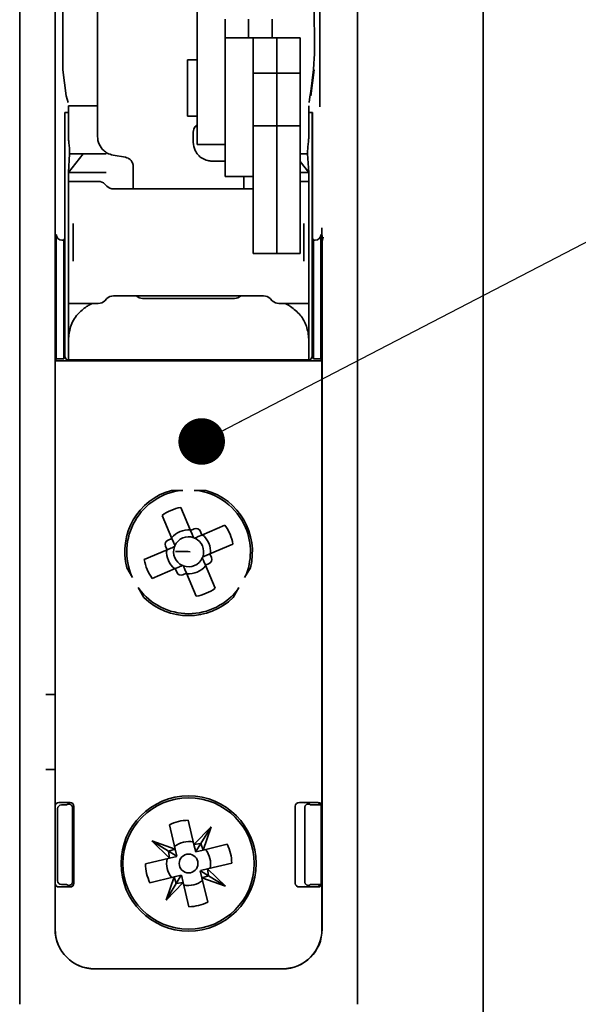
# Model space of a CAD drawing. Header units: millimetres. Extents: x 0 to 594, y 0 to 420.
# Tile 35 of 73: x 360.45 to 367.89, y 67.15 to 80.26. Entities that reach past the tile are written whole.
import ezdxf

# ---------------------------------------------------------------- set-up
doc = ezdxf.new("R2010")
doc.units = ezdxf.units.MM
doc.linetypes.add('SLD-Durchgehend', pattern=[0])
doc.styles.get("Standard").update_dxf_attribs({"font": 'GOTHIC.TTF'})
doc.dimstyles.new('SLDDIMSTYLE3', dxfattribs={"dimtxt": 0.18, "dimasz": 0.62, "dimexe": 0, "dimexo": 0.0625, "dimgap": 0, "dimtad": 0, "dimtih": 1, "dimtoh": 1, "dimdec": 0, "dimrnd": 1e-09, "dimzin": 0, "dimdsep": 46, "dimtxsty": 'STANDARD', "dimblk1": 'DOT', "dimblk2": 'DOT', "dimsah": 1, "dimcen": 0.09, "dimadec": 0, "dimazin": 0, "dimtfac": 0.62, "dimtdec": 0, "dimtofl": 0, "dimtmove": 0, "dimatfit": 3, "dimldrblk": 'DOT', "dimfxl": 1, "dimfrac": 2, "dimtolj": 1, "dimtzin": 0, "dimarcsym": 0})

# ---------------------------------------------------------------- blocks, each defined once
blk = doc.blocks.new('_Dot')
at = {"color": 0, "linetype": 'ByBlock', "lineweight": -2}
blk.add_line((-0.5, 0), (-1, 0), dxfattribs=at)
at = {"color": 0, "linetype": 'ByBlock', "const_width": 0.5}
blk.add_lwpolyline([(-0.25, 0, 1), (0.25, 0, 1)], format="xyb", close=True, dxfattribs=at)

msp = doc.modelspace()

# ---------------------------------------------------------------- linework, layer by layer
at = {"color": 7, "linetype": 'SLD-Durchgehend', "lineweight": 35}
for p, q in [((366.62199, 14.41612), (366.62199, 100.666121)), ((364.946987, 67.153621), (364.946987, 95.903619)), ((360.446986, 91.80249), (360.446986, 71.254747)), ((364.447634, 89.182697), (364.447634, 79.102324)), ((360.917974, 84.341159), (360.917974, 71.341118)), ((361.021984, 79.594763), (361.021984, 82.853619)), ((361.484486, 78.706928), (361.484486, 80.960181)), ((362.80949, 80.497275), (362.80949, 80.256121)), ((362.80949, 80.256121), (362.80949, 80.02042)), ((363.184485, 80.022221), (363.184485, 80.272224)), ((363.496985, 80.272224), (363.496985, 80.022221)), ((363.809485, 80.272224), (363.809485, 80.022221)), ((362.80949, 79.902567), (362.80949, 80.02042)), ((363.184485, 78.178069), (363.184485, 80.022224)), ((363.238741, 80.02222), (363.545921, 80.022221)), ((363.871988, 80.022222), (363.559488, 80.022222)), ((363.559488, 80.022222), (363.559488, 79.772218)), ((363.871988, 79.772218), (363.871988, 80.022222)), ((364.184487, 80.022222), (363.871988, 80.022222)), ((364.184487, 79.772218), (364.184487, 80.022222)), ((362.80949, 79.902567), (362.80949, 78.728617)), ((362.80949, 79.731118), (362.684484, 79.731118)), ((362.684484, 78.981117), (362.684484, 79.731118)), ((363.559488, 79.772218), (363.559488, 79.553852)), ((363.871988, 79.553852), (363.871988, 79.772218)), ((364.184487, 79.553852), (364.184487, 79.772218)), ((361.067135, 79.251827), (361.021984, 79.594763)), ((364.371989, 79.594763), (364.326838, 79.251827)), ((363.559488, 79.553854), (363.559488, 78.848854)), ((363.559488, 79.553852), (363.871988, 79.553852)), ((363.871988, 78.848854), (363.871988, 79.553854)), ((363.871988, 79.553852), (364.184487, 79.553852)), ((364.184487, 78.848854), (364.184487, 79.553854)), ((361.091021, 79.162674), (361.067135, 79.251827)), ((361.096989, 79.117383), (361.096989, 79.117378)), ((361.096989, 79.117042), (361.096989, 79.117378)), ((364.296991, 79.117378), (364.296991, 79.117042)), ((361.046988, 77.427052), (361.046988, 79.028618)), ((361.096989, 79.028618), (361.046988, 79.028618)), ((361.049387, 75.778618), (361.049387, 79.028623)), ((362.684484, 78.981117), (362.80949, 78.981117)), ((364.346985, 79.028618), (364.296991, 79.028618)), ((364.344585, 79.028623), (364.344585, 75.778618)), ((364.346985, 79.028618), (364.346985, 77.427052)), ((361.096989, 78.900531), (361.096989, 78.684024)), ((362.80949, 78.842077), (362.786058, 78.835627)), ((363.559488, 78.848855), (363.871988, 78.848855)), ((363.559488, 78.848855), (363.559488, 78.814743)), ((363.559488, 78.814743), (363.559488, 78.627398)), ((363.871988, 78.814743), (363.871988, 78.848855)), ((363.871988, 78.848855), (364.184487, 78.848855)), ((363.871988, 78.627398), (363.871988, 78.814743)), ((364.184487, 78.814743), (364.184487, 78.848855)), ((364.184487, 78.627398), (364.184487, 78.814743)), ((364.296991, 78.900531), (364.296984, 78.684024)), ((362.759489, 78.631519), (362.759489, 78.766054)), ((362.80949, 78.603618), (362.80949, 78.728617)), ((363.184485, 78.603618), (362.80949, 78.603618)), ((363.559488, 78.627398), (363.559488, 78.581675)), ((363.559488, 78.581675), (363.559488, 78.403142)), ((363.871988, 78.627398), (363.871988, 78.581675)), ((363.871988, 78.581675), (363.871988, 78.403142)), ((364.184487, 78.627398), (364.184487, 78.581675)), ((364.184487, 78.581675), (364.184487, 78.403142)), ((361.096989, 78.230043), (361.112784, 78.480038)), ((361.096989, 78.23004), (361.290674, 78.480037)), ((363.559488, 78.403142), (363.559488, 78.109425)), ((363.871988, 78.109425), (363.871988, 78.403142)), ((364.184487, 78.109425), (364.184487, 78.403142)), ((364.296991, 78.230043), (364.281188, 78.480038)), ((361.957114, 78.332764), (361.959491, 78.308503)), ((361.959491, 78.308503), (361.959491, 78.011178)), ((363.009486, 78.381517), (363.184485, 78.381517)), ((364.184487, 78.375248), (364.296991, 78.23004)), ((361.096989, 78.23004), (361.096989, 78.111179)), ((361.59699, 78.23004), (361.096989, 78.23004)), ((363.545921, 78.178074), (363.238741, 78.178072)), ((363.43449, 78.011178), (363.43449, 78.178073)), ((364.296991, 78.23004), (364.184487, 78.23004)), ((364.296991, 78.111179), (364.296991, 78.23004)), ((361.096989, 76.486177), (361.096989, 78.11118)), ((361.493435, 78.111177), (361.421991, 78.111177)), ((361.608598, 78.047789), (361.581821, 78.074566)), ((361.696984, 78.011178), (363.559488, 78.011178)), ((363.559488, 78.109425), (363.559488, 77.184415)), ((363.871988, 77.184415), (363.871988, 78.109425)), ((364.184487, 77.184415), (364.184487, 78.109425)), ((364.296991, 76.486177), (364.296991, 78.11118)), ((361.159485, 77.548504), (361.159485, 77.548922)), ((361.159485, 77.548038), (361.159485, 77.548504)), ((361.159485, 77.04932), (361.159485, 77.548038)), ((364.234488, 77.548922), (364.234488, 77.548504)), ((364.234488, 77.548504), (364.234488, 77.548038)), ((364.234488, 77.04932), (364.234488, 77.548038)), ((364.475991, 77.292298), (364.474308, 77.49202)), ((360.934336, 77.403041), (360.934336, 75.74851)), ((364.459645, 75.74851), (364.459645, 77.403041)), ((361.034337, 77.328044), (361.009326, 77.328044)), ((361.034337, 77.328044), (361.046348, 77.352068)), ((361.034337, 75.74851), (361.034337, 77.328044)), ((364.347633, 77.352068), (364.359643, 77.328044)), ((364.359643, 77.328044), (364.359643, 75.74851)), ((364.384647, 77.328044), (364.359643, 77.328044)), ((364.476006, 68.153621), (364.476006, 77.273988)), ((363.559488, 77.184415), (363.559488, 77.151358)), ((363.559488, 77.151358), (363.871988, 77.151358)), ((363.871988, 77.151358), (363.871988, 77.184415)), ((363.871988, 77.151358), (364.184487, 77.151358)), ((364.184487, 77.151358), (364.184487, 77.184415)), ((361.159485, 77.048851), (361.159485, 77.04932)), ((361.159485, 77.048435), (361.159485, 77.048851)), ((364.234488, 77.04932), (364.234488, 77.048851)), ((364.234488, 77.048851), (364.234488, 77.048435)), ((361.696984, 76.586179), (363.696988, 76.586179)), ((361.096989, 76.486177), (361.096989, 76.001904)), ((361.394059, 76.47545), (361.414101, 76.486177)), ((361.493435, 76.486181), (361.421991, 76.486181)), ((361.581821, 76.522791), (361.608598, 76.549569)), ((363.309491, 76.553622), (362.084489, 76.553622)), ((363.785375, 76.549569), (363.812152, 76.522791)), ((363.900538, 76.486181), (363.971989, 76.486181)), ((363.999914, 76.47545), (363.979731, 76.486177)), ((364.296991, 76.001904), (364.296991, 76.486177)), ((361.096989, 75.73362), (361.096989, 75.995204)), ((364.296991, 75.995204), (364.296991, 75.73362)), ((360.919934, 75.71971), (360.934336, 75.74851)), ((360.919934, 75.71971), (360.919934, 69.791187)), ((361.117329, 75.71971), (360.919934, 75.71971)), ((360.934336, 75.74851), (361.034337, 75.74851)), ((361.034337, 75.74851), (361.049343, 75.778531)), ((361.049343, 75.778531), (361.049387, 75.778618)), ((361.071337, 75.734532), (361.049343, 75.778531)), ((364.247639, 75.733234), (361.146334, 75.733234)), ((361.265231, 75.72189), (364.12875, 75.72189)), ((364.474039, 75.71971), (364.276651, 75.71971)), ((364.322636, 75.734532), (364.34463, 75.778531)), ((364.34463, 75.778531), (364.344585, 75.778618)), ((364.359643, 75.74851), (364.34463, 75.778531)), ((364.359643, 75.74851), (364.459645, 75.74851)), ((364.474039, 75.71971), (364.459645, 75.74851)), ((364.474039, 69.791187), (364.474039, 75.71971)), ((362.621065, 73.997272), (362.468269, 73.997272)), ((362.925704, 73.997272), (362.772908, 73.997272)), ((362.724159, 73.463348), (362.594131, 73.769738)), ((362.343285, 73.663281), (362.47332, 73.356891)), ((362.724159, 73.463348), (362.773303, 73.484204)), ((362.724159, 73.463348), (362.745013, 73.414209)), ((362.854402, 73.451428), (362.875256, 73.40229)), ((363.181647, 73.532322), (362.875256, 73.40229)), ((362.424176, 73.336035), (362.47332, 73.356891)), ((362.47332, 73.356891), (362.494174, 73.307753)), ((362.875256, 73.40229), (362.82612, 73.381433)), ((362.412255, 73.205793), (362.105872, 73.075761)), ((362.412255, 73.205793), (362.391401, 73.254931)), ((362.412255, 73.205793), (362.461399, 73.226647)), ((362.981718, 73.151443), (363.288108, 73.281476)), ((362.92066, 73.000352), (362.899806, 73.049489)), ((362.981718, 73.151443), (362.932574, 73.130593)), ((362.981718, 73.151443), (363.002572, 73.102305)), ((361.87366, 72.96737), (361.950051, 72.835048)), ((362.212326, 72.824914), (362.518716, 72.954946)), ((362.518716, 72.954946), (362.56786, 72.975802)), ((362.539571, 72.905808), (362.518716, 72.954946)), ((362.669814, 72.893888), (362.64896, 72.943031)), ((362.969797, 73.021208), (362.92066, 73.000352)), ((363.050688, 72.693963), (362.92066, 73.000352)), ((363.443922, 72.835048), (363.52032, 72.96737)), ((362.669814, 72.893888), (362.62067, 72.873032)), ((362.669814, 72.893888), (362.799849, 72.587498)), ((362.02598, 72.703543), (362.102371, 72.571221)), ((363.291602, 72.571221), (363.368001, 72.703543)), ((360.446986, 71.211678), (360.446986, 71.254747)), ((360.446986, 71.211678), (360.446986, 70.336677)), ((360.918518, 71.278621), (360.794578, 71.278621)), ((360.918518, 71.278621), (360.918913, 71.278623)), ((360.919494, 70.34112), (360.919494, 71.21612)), ((360.446986, 70.302491), (360.446986, 70.336677)), ((360.446986, 70.302491), (360.446986, 67.153621)), ((360.794578, 70.278622), (360.918518, 70.278622)), ((360.918913, 70.278623), (360.918518, 70.278622)), ((360.917974, 70.216119), (360.917974, 68.153621)), ((360.919934, 69.791187), (360.919934, 68.766053)), ((360.952686, 69.758434), (360.952686, 68.798808)), ((361.120004, 69.84112), (360.969867, 69.84112)), ((361.00262, 69.808367), (361.071985, 69.808367)), ((361.08787, 69.817878), (361.071985, 69.808367)), ((361.150231, 68.785759), (361.150231, 69.771478)), ((361.169938, 69.791187), (361.169938, 68.766053)), ((364.114713, 68.764574), (364.114713, 69.792667)), ((364.424113, 69.84112), (364.176113, 69.84112)), ((364.176113, 69.84112), (364.247035, 69.836366)), ((364.243697, 69.771534), (364.243697, 68.785706)), ((364.306103, 69.817878), (364.321988, 69.808367)), ((364.45659, 69.808367), (364.321988, 69.808367)), ((364.464935, 69.781882), (364.464935, 68.775361)), ((364.474039, 69.791187), (364.474039, 68.766053)), ((362.441283, 69.543636), (362.518508, 69.221103)), ((362.768929, 69.281063), (362.691704, 69.603595)), ((362.768929, 69.281063), (362.997722, 69.518705)), ((362.997722, 69.518705), (362.860273, 69.294718)), ((362.889472, 69.207095), (362.997722, 69.518705)), ((362.518508, 69.221103), (362.206902, 69.329352)), ((362.444546, 69.100561), (362.206902, 69.329352)), ((362.206902, 69.329352), (362.430889, 69.191908)), ((362.860273, 69.294718), (362.768929, 69.281063)), ((362.768929, 69.281063), (362.791743, 69.18578)), ((362.860273, 69.294718), (362.793717, 69.186255)), ((362.889472, 69.207095), (362.860273, 69.294718)), ((363.212, 69.284327), (362.889472, 69.207095)), ((362.444546, 69.100561), (362.12201, 69.023336)), ((362.518508, 69.221103), (362.430889, 69.191908)), ((362.430889, 69.191908), (362.444546, 69.100561)), ((362.430889, 69.191908), (362.539355, 69.125345)), ((362.444546, 69.100561), (362.539824, 69.123381)), ((362.518508, 69.221103), (362.541321, 69.12582)), ((362.889472, 69.207095), (362.794187, 69.184283)), ((362.949427, 68.956676), (363.271963, 69.033901)), ((362.181973, 68.772917), (362.504508, 68.850142)), ((362.504508, 68.850142), (362.396251, 68.538533)), ((362.504508, 68.850142), (362.599786, 68.872955)), ((362.504508, 68.850142), (362.5337, 68.762522)), ((362.5337, 68.762522), (362.600256, 68.870984)), ((362.625044, 68.776174), (362.60223, 68.871459)), ((362.875465, 68.836141), (362.852651, 68.931419)), ((362.949427, 68.956676), (362.854149, 68.933857)), ((362.963084, 68.865332), (362.854618, 68.931894)), ((362.875465, 68.836141), (362.963084, 68.865332)), ((362.95269, 68.513602), (362.875465, 68.836141)), ((362.875465, 68.836141), (363.187071, 68.727886)), ((362.949427, 68.956676), (363.187071, 68.727886)), ((362.963084, 68.865332), (362.949427, 68.956676)), ((363.187071, 68.727886), (362.963084, 68.865332)), ((360.919934, 68.766053), (360.919934, 68.153618)), ((361.120004, 68.716121), (360.969867, 68.716121)), ((361.00262, 68.748875), (361.071985, 68.748875)), ((361.08787, 68.739361), (361.071985, 68.748875)), ((362.625044, 68.776174), (362.396251, 68.538533)), ((362.396251, 68.538533), (362.5337, 68.762522)), ((362.5337, 68.762522), (362.625044, 68.776174)), ((362.625044, 68.776174), (362.702269, 68.453642)), ((364.247035, 68.72088), (364.176113, 68.716121)), ((364.424113, 68.716121), (364.176113, 68.716121)), ((364.306103, 68.739361), (364.321988, 68.748875)), ((364.457171, 68.748875), (364.321988, 68.748875)), ((364.474039, 68.153618), (364.474039, 68.766053)), ((361.446988, 67.626564), (363.946985, 67.626564)), ((361.446988, 67.624603), (363.946985, 67.624603))]:
    msp.add_line(p, q, dxfattribs=at)
at = {"color": 7, "linetype": 'SLD-Durchgehend', "lineweight": 35, "flags": 128}
for points in [[(363.184485, 80.022224), (363.185365, 80.022225), (363.18798, 80.022223), (363.192323, 80.022218), (363.198373, 80.022224), (363.206085, 80.022218), (363.215428, 80.022222), (363.226335, 80.022224), (363.238741, 80.02222)], [(363.545921, 80.022221), (363.549027, 80.022221), (363.551754, 80.022224), (363.554086, 80.022218), (363.556016, 80.022222), (363.557529, 80.02222), (363.558616, 80.022225), (363.559272, 80.022219), (363.559488, 80.022222)], [(361.484486, 79.11738), (361.405644, 79.117377), (361.319203, 79.117383), (361.243438, 79.117382), (361.181255, 79.117381), (361.135047, 79.117379), (361.106593, 79.117381), (361.096989, 79.117383)], [(361.59699, 78.480037), (361.435111, 78.480039), (361.290674, 78.480037)], [(361.856196, 78.43161), (361.802373, 78.441099), (361.747283, 78.450811), (361.691076, 78.460721)], [(363.238741, 78.178072), (363.226335, 78.17807), (363.215428, 78.178075), (363.206085, 78.17807), (363.198373, 78.17807), (363.192323, 78.17807), (363.18798, 78.178075), (363.185365, 78.178069), (363.184485, 78.178069)], [(361.421991, 78.111177), (361.358587, 78.111176), (361.297618, 78.111178), (361.241426, 78.11118), (361.192178, 78.111181), (361.151758, 78.111176), (361.121725, 78.111176), (361.103233, 78.111181), (361.096989, 78.11118)], [(364.184487, 78.111177), (364.201795, 78.111181), (364.242215, 78.111176), (364.272248, 78.111176), (364.29074, 78.111181), (364.296991, 78.11118)], [(361.421991, 76.486181), (361.358587, 76.486181), (361.297618, 76.486175), (361.241426, 76.486179), (361.192178, 76.486178), (361.151758, 76.486181), (361.121725, 76.486175), (361.103233, 76.486179), (361.096989, 76.486177)], [(363.971989, 76.486181), (364.035394, 76.486181), (364.096362, 76.486175), (364.152547, 76.486179), (364.201795, 76.486178), (364.242215, 76.486181), (364.272248, 76.486175), (364.29074, 76.486179), (364.296991, 76.486177)], [(362.515401, 73.257728), (362.507637, 73.276027), (362.500433, 73.293), (362.494174, 73.307753)], [(362.745013, 73.414209), (362.751279, 73.399456), (362.758476, 73.382483), (362.766247, 73.364185)], [(362.461399, 73.226647), (362.476151, 73.232908), (362.493124, 73.24011), (362.511422, 73.24788)], [(362.878572, 73.099509), (362.886343, 73.081212), (362.89354, 73.06424), (362.899806, 73.049489)], [(362.932574, 73.130593), (362.917829, 73.124332), (362.900857, 73.117129), (362.882558, 73.109364)], [(362.617876, 72.997033), (362.599578, 72.989263), (362.582605, 72.982061), (362.56786, 72.975802)], [(362.64896, 72.943031), (362.642702, 72.957783), (362.635497, 72.974756), (362.627733, 72.993052)]]:
    msp.add_lwpolyline(points, dxfattribs=at)
at = {"color": 7, "linetype": 'SLD-Durchgehend', "lineweight": 35}
for radius in [0.9, 0.875, 0.125]:
    msp.add_circle((362.696988, 69.028619), radius, dxfattribs=at)
for centre, radius, start, end in [((361.734488, 78.706925), 0.25, 180, 227.6226491), ((363.009488, 78.63152), 0.25, 180, 205.9191233), ((363.553062, 70.774766), 7.403311, 89.950266, 90.0552678), ((361.493435, 77.986178), 0.125, 45, 90), ((361.696988, 78.136178), 0.125, 225, 270), ((361.696988, 76.461178), 0.125, 90, 135), ((362.084488, 76.678619), 0.125, 227.6916512, 270), ((363.309488, 76.678619), 0.125, 270, 312.3083488), ((363.696987, 76.461178), 0.125, 45, 90), ((361.493435, 76.611178), 0.125, 270, 315), ((363.900541, 76.611178), 0.125, 225, 270), ((362.696988, 73.178619), 0.85, 105.6093798, 194.3906202), ((362.696988, 73.178619), 0.823691, 96.3416606, 203.6583394), ((362.696988, 73.178619), 0.823691, 22.9964737, 83.6583394), ((362.696988, 73.178619), 0.85, 345.6093798, 74.3906202), ((362.696988, 73.178619), 0.6, 99.8710577, 126.1218897), ((362.696988, 73.178619), 0.2925, 85.23369, 140.7592575), ((362.696988, 73.178619), 0.6, 9.8710577, 36.1218897), ((362.696988, 73.178619), 0.823691, 336.3416606, 22.9964737), ((362.696988, 73.178619), 0.2, 70.0550739, 155.9378736), ((383.95586, 23.521787), 54.152102, 112.9664727, 113.0239686), ((362.696988, 73.178619), 0.2, 340.0550739, 65.9378736), ((362.696988, 73.178619), 0.2925, 355.23369, 50.7592575), ((362.696988, 73.178619), 0.2925, 175.23369, 230.7592575), ((362.696988, 73.178619), 0.2, 160.0550739, 245.9378736), ((362.601988, 71.566119), 1.617715, 85.9605697, 92.7777343), ((362.696988, 73.178619), 0.6, 189.8710577, 216.1218897), ((362.696988, 73.178619), 0.2, 250.0550739, 335.9378736), ((362.696988, 73.178619), 0.2925, 265.23369, 320.7592575), ((362.696988, 73.178619), 0.823691, 216.3416606, 323.6583394), ((362.696988, 73.178619), 0.6, 279.8710577, 306.1218897), ((362.696988, 73.178619), 0.85, 225.6093798, 314.3906202), ((362.696988, 69.028619), 0.575, 90.5263982, 116.4043371), ((362.696988, 69.028619), 0.2925, 77.3505794, 129.580156), ((362.696988, 69.028619), 0.575, 0.5263982, 26.4043371), ((362.696988, 69.028619), 0.2925, 167.3505794, 219.580156), ((362.696988, 69.028619), 0.2925, 347.3505794, 39.580156), ((362.696988, 69.028619), 0.575, 180.5263982, 206.4043371), ((362.696988, 69.028619), 0.2925, 257.3505794, 309.580156), ((362.696988, 69.028619), 0.575, 270.5263982, 296.4043371), ((361.446988, 68.153619), 0.529017, 180, 270), ((361.446988, 68.153619), 0.527053, 180, 270), ((363.946988, 68.153619), 0.529017, 270, 0), ((363.946988, 68.153619), 0.527053, 270, 0)]:
    msp.add_arc(centre, radius, start, end, dxfattribs=at)
for centre, major_axis, ratio, start_param, end_param in [((361.009336, 77.403054), (-0.033545, -0.067096), 0.999809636, 5.17608228, 6.746726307), ((361.046333, 77.427055), (0, 0.075), 0.008726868, 3.159045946, 4.71238898), ((364.347642, 77.427055), (0, 0.075), 0.008726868, 1.570796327, 3.124139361), ((364.384639, 77.403054), (0.033545, -0.067096), 0.999809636, 5.819644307, 7.390288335), ((364.52557, 77.342382), (0.030749, 0.096209), 0.404198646, 1.438619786, 2.241745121), ((364.475568, 77.273388), (0.000003, 0.085207), 0.005120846, 4.719455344, 4.936218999), ((361.146336, 75.734545), (0.075, 0), 0.017455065, 3.1503193, 4.71238898), ((361.117327, 75.721018), (0.075, 0), 0.017455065, 4.71238898, 6.115737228), ((361.265229, 75.720581), (0.075, 0), 0.017455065, 1.570796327, 2.974144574), ((364.128747, 75.720581), (0.075, 0), 0.017455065, 0.167448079, 1.570796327), ((364.276649, 75.721018), (0.075, 0), 0.017455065, 3.309040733, 4.71238898), ((364.247639, 75.734545), (0.075, 0), 0.017455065, 4.71238898, 6.274458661), ((362.796776, 73.42556), (-0.023904, -0.059155), 0.979588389, 2.366505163, 3.916680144), ((362.450047, 73.278408), (0.059155, -0.023904), 0.979588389, 2.366505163, 3.916680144), ((362.943928, 73.078831), (-0.059155, 0.023904), 0.979588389, 2.366505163, 3.916680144), ((362.5972, 72.931679), (0.023904, 0.059155), 0.979588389, 2.366505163, 3.916680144), ((360.918516, 71.341119), (0, 0.0625), 0.008726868, 1.570796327, 3.141592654), ((360.918911, 71.216119), (0, 0.0625), 0.009316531, 4.71238898, 6.283185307), ((360.918516, 70.216119), (0, 0.0625), 0.008726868, 0, 1.570796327), ((360.918911, 70.341119), (0, 0.0625), 0.009316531, 3.141592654, 4.71238898), ((360.970003, 69.791051), (0.035452, -0.035452), 0.997264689, 2.357564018, 3.925621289), ((361.002758, 69.758296), (0.035452, -0.035452), 0.997264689, 2.357564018, 3.925621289), ((361.162585, 69.817536), (0.075, 0), 0.052407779, 2.59639672, 3.054326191), ((361.119866, 69.791051), (0.035452, 0.035452), 0.997264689, 5.499156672, 7.067213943), ((364.17816, 69.791051), (-0.063363, 0.00425), 0.78733963, 4.797380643, 6.33595016), ((364.293762, 69.771398), (0.035452, -0.035452), 0.997264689, 3.606869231, 3.925621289), ((364.231391, 69.817536), (0.075, 0), 0.052407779, 0.087266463, 0.545195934), ((364.423972, 69.791051), (0.035452, 0.035452), 0.997264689, 5.499156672, 7.067213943), ((360.970003, 68.766188), (0.035452, 0.035452), 0.997264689, 2.357564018, 3.925621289), ((361.002758, 68.798943), (0.035452, 0.035452), 0.997264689, 2.357564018, 3.925621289), ((361.162585, 68.739703), (0.075, 0), 0.052407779, 3.228859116, 3.686788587), ((361.119866, 68.766188), (0.035452, -0.035452), 0.997264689, 5.499156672, 7.067213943), ((364.17816, 68.766188), (0.063363, 0.00425), 0.78733963, 3.088827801, 4.627397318), ((364.293762, 68.785841), (0.035452, 0.035452), 0.997264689, 2.357564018, 2.676316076), ((364.231391, 68.739703), (0.075, 0), 0.052407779, 5.737989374, 6.195918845), ((364.423972, 68.766188), (0.035452, -0.035452), 0.997264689, 5.499156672, 7.067213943)]:
    msp.add_ellipse(centre, major_axis=major_axis, ratio=ratio, start_param=start_param, end_param=end_param, dxfattribs=at)
for points, knots in [([(364.302952, 79.162674), (364.332937, 79.357892), (364.385423, 79.699603), (364.368842, 80.193175), (364.372796, 80.636382), (364.371021, 81.523363), (364.371558, 82.262394), (364.371989, 82.853618)], [0, 0, 0, 0, 0.1599266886, 0.2799359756, 0.3999474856, 0.5199587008, 1, 1, 1, 1]), ([(361.096989, 79.117042), (361.096989, 79.089024), (361.096989, 79.032992), (361.096989, 78.954111), (361.096989, 78.918965), (361.096989, 78.900531)], [0, 0, 0, 0, 0.322295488, 0.644556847, 1, 1, 1, 1]), ([(364.296991, 79.117042), (364.296991, 79.089024), (364.296991, 79.032992), (364.296991, 78.954111), (364.296991, 78.918965), (364.296991, 78.900531)], [0, 0, 0, 0, 0.322295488, 0.644556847, 1, 1, 1, 1]), ([(362.759489, 78.766054), (362.760834, 78.780092), (362.763159, 78.804374), (362.777661, 78.832501), (362.790974, 78.849556), (362.801334, 78.859613), (362.808235, 78.865131), (362.809096, 78.865763), (362.80949, 78.866052)], [0, 0, 0, 0, 0.298670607, 0.516620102, 0.66416944, 0.781910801, 0.900339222, 1, 1, 1, 1]), ([(361.096989, 78.684024), (361.097978, 78.667825), (361.099955, 78.635451), (361.109621, 78.562616), (361.111728, 78.507621), (361.112784, 78.480038)], [0, 0, 0, 0, 0.332964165, 0.665451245, 1, 1, 1, 1]), ([(364.296991, 78.684024), (364.295999, 78.667825), (364.294016, 78.635451), (364.284352, 78.562616), (364.282245, 78.507621), (364.281188, 78.480038)], [0, 0, 0, 0, 0.332965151, 0.66545174, 1, 1, 1, 1]), ([(361.112784, 78.480038), (361.130785, 78.480039), (361.167411, 78.48004), (361.249123, 78.480038), (361.290674, 78.480037)], [0, 0, 0, 0, 0.491491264, 1, 1, 1, 1]), ([(361.691076, 78.460721), (361.663713, 78.468021), (361.61776, 78.48028), (361.5809, 78.510156), (361.565988, 78.522242)], [0, 0, 0, 0, 0.595451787, 1, 1, 1, 1]), ([(361.856196, 78.43161), (361.868167, 78.428443), (361.885629, 78.423824), (361.911173, 78.408368), (361.929084, 78.391669), (361.946179, 78.367034), (361.954175, 78.346278), (361.956327, 78.336381), (361.957114, 78.332764)], [0, 0, 0, 0, 0.1854898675, 0.2705579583, 0.4671750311, 0.5884037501, 0.8495428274, 1, 1, 1, 1]), ([(362.784635, 78.522242), (362.796834, 78.501738), (362.821141, 78.460883), (362.87848, 78.414828), (362.941952, 78.386272), (362.990066, 78.382885), (363.009486, 78.381517)], [0, 0, 0, 0, 0.248882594, 0.495910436, 0.796533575, 1, 1, 1, 1]), ([(364.281188, 78.480038), (364.264939, 78.480037), (364.244278, 78.480036), (364.195008, 78.48004), (364.184487, 78.480041)], [0, 0, 0, 0, 0.7864764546, 1, 1, 1, 1]), ([(361.096989, 76.001904), (361.102638, 76.059896), (361.114624, 76.182952), (361.204098, 76.342305), (361.297601, 76.413684), (361.339178, 76.445423)], [0, 0, 0, 0, 0.3310957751, 0.7025653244, 1, 1, 1, 1]), ([(361.339178, 76.445423), (361.353551, 76.453921), (361.371522, 76.464545), (361.3903, 76.473631), (361.394059, 76.47545)], [0, 0, 0, 0, 0.79985703, 1, 1, 1, 1]), ([(361.39306, 76.472578), (361.393128, 76.47274), (361.393482, 76.473586), (361.393801, 76.474616), (361.394059, 76.47545)], [0, 0, 0, 0, 0.190321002, 1, 1, 1, 1]), ([(363.999914, 76.47545), (364.000175, 76.474616), (364.000498, 76.473586), (364.000853, 76.47274), (364.00092, 76.472578)], [0, 0, 0, 0, 0.809701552, 1, 1, 1, 1]), ([(363.999914, 76.47545), (364.012151, 76.469342), (364.03083, 76.460019), (364.048655, 76.449166), (364.054803, 76.445423)], [0, 0, 0, 0, 0.655107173, 1, 1, 1, 1]), ([(364.054803, 76.445423), (364.100388, 76.4102), (364.191513, 76.339788), (364.274747, 76.18345), (364.296667, 76.065503), (364.296978, 76.004498), (364.296991, 76.001904)], [0, 0, 0, 0, 0.325904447, 0.65149051, 0.985178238, 1, 1, 1, 1]), ([(362.766247, 73.364185), (362.768671, 73.363278), (362.772016, 73.362026), (362.775216, 73.360597), (362.776097, 73.360204)], [0, 0, 0, 0, 0.724881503, 1, 1, 1, 1]), ([(362.511422, 73.24788), (362.512331, 73.250304), (362.513585, 73.253647), (362.515009, 73.256848), (362.515401, 73.257728)], [0, 0, 0, 0, 0.724978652, 1, 1, 1, 1]), ([(362.882558, 73.109364), (362.881646, 73.10694), (362.880388, 73.103595), (362.878964, 73.10039), (362.878572, 73.099509)], [0, 0, 0, 0, 0.725039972, 1, 1, 1, 1]), ([(362.627733, 72.993052), (362.62531, 72.993962), (362.621965, 72.995218), (362.618759, 72.996641), (362.617876, 72.997033)], [0, 0, 0, 0, 0.724512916, 1, 1, 1, 1]), ([(360.450472, 71.216119), (360.4503, 71.215932), (360.449032, 71.214552), (360.447934, 71.21301), (360.446986, 71.211678)], [0, 0, 0, 0, 0.135954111, 1, 1, 1, 1]), ([(360.446986, 70.336677), (360.447934, 70.33801), (360.449032, 70.339552), (360.4503, 70.340932), (360.450472, 70.341119)], [0, 0, 0, 0, 0.864047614, 1, 1, 1, 1]), ([(361.150231, 69.771478), (361.149723, 69.776848), (361.148707, 69.787591), (361.140818, 69.801771), (361.129794, 69.812046), (361.117712, 69.817822), (361.1067, 69.819944), (361.101164, 69.819696), (361.098457, 69.819575)], [0, 0, 0, 0, 0.175683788, 0.351515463, 0.520721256, 0.679203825, 0.843111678, 1, 1, 1, 1]), ([(364.246215, 69.787218), (364.247628, 69.790707), (364.249864, 69.796233), (364.253301, 69.80061), (364.254568, 69.802222)], [0, 0, 0, 0, 0.631564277, 1, 1, 1, 1]), ([(364.295516, 69.819575), (364.294742, 69.81963), (364.290575, 69.819924), (364.281644, 69.819395), (364.268242, 69.814528), (364.259285, 69.807802), (364.255285, 69.803071), (364.254568, 69.802222)], [0, 0, 0, 0, 0.075016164, 0.404157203, 0.672252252, 0.941187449, 1, 1, 1, 1]), ([(364.428136, 69.829571), (364.428023, 69.829588), (364.427666, 69.829642), (364.429413, 69.829303), (364.433577, 69.828041), (364.441422, 69.824551), (364.451721, 69.816812), (364.460729, 69.803615), (364.46541, 69.79096), (364.464497, 69.783519), (364.464309, 69.781985)], [0, 0, 0, 0, 0.042785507, 0.134410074, 0.214421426, 0.323426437, 0.506218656, 0.712070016, 0.940652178, 1, 1, 1, 1]), ([(361.098457, 68.737668), (361.102443, 68.737545), (361.109568, 68.737326), (361.123585, 68.741561), (361.135789, 68.749926), (361.14493, 68.762), (361.149578, 68.774394), (361.150047, 68.782552), (361.150231, 68.785759)], [0, 0, 0, 0, 0.222402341, 0.397499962, 0.573428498, 0.732105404, 0.89471854, 1, 1, 1, 1]), ([(364.254568, 68.755018), (364.253301, 68.75663), (364.249864, 68.761008), (364.247628, 68.766533), (364.246215, 68.770023)], [0, 0, 0, 0, 0.36841235, 1, 1, 1, 1]), ([(364.295516, 68.737668), (364.294742, 68.737612), (364.290576, 68.737314), (364.281647, 68.737849), (364.268238, 68.742703), (364.259286, 68.74944), (364.255285, 68.754169), (364.254568, 68.755018)], [0, 0, 0, 0, 0.075042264, 0.404212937, 0.672224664, 0.941197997, 1, 1, 1, 1]), ([(364.463974, 68.771668), (364.46391, 68.76864), (364.463736, 68.760303), (364.457838, 68.748677), (364.449403, 68.738607), (364.440829, 68.732478), (364.433948, 68.729337), (364.429912, 68.728078), (364.427999, 68.727652), (364.427917, 68.727638), (364.427876, 68.727631)], [0, 0, 0, 0, 0.121484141, 0.33452037, 0.508851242, 0.655059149, 0.769404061, 0.851086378, 0.924948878, 1, 1, 1, 1])]:
    msp.add_open_spline(points, degree=3, knots=knots, dxfattribs=at)

# ---------------------------------------------------------------- leaders
at = {"color": 150, "linetype": 'Continuous', "lineweight": 0}
msp.add_leader([(362.871398, 74.648071), (373.253666, 80.029535)], dimstyle='SLDDIMSTYLE3', dxfattribs=at)

doc.saveas('drawing.dxf')
